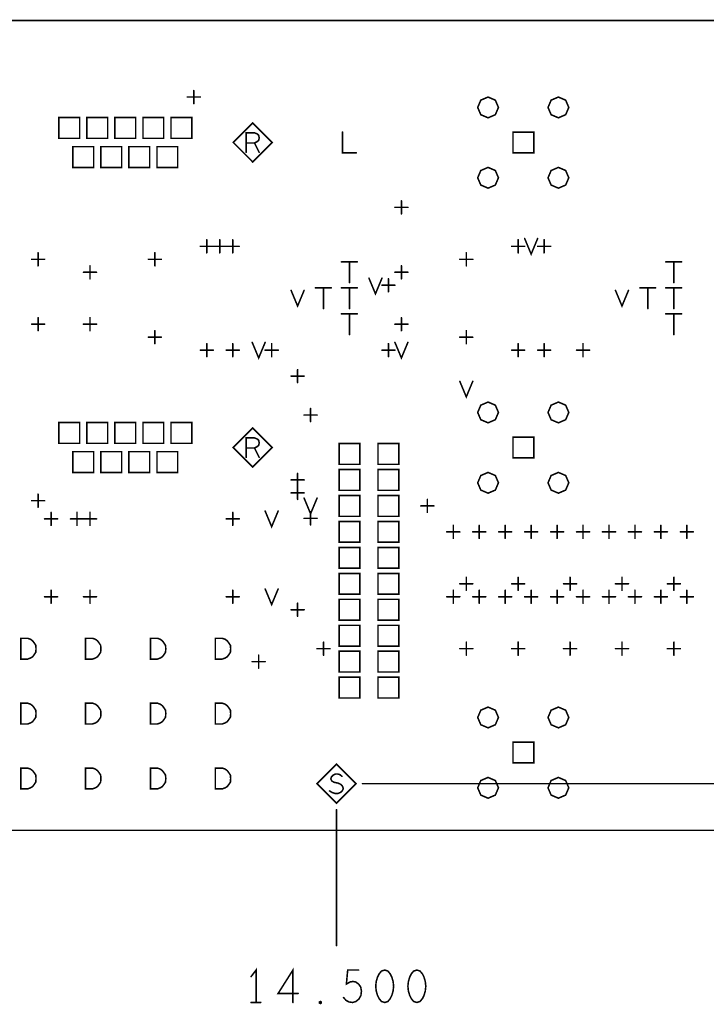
# Model space of a CAD drawing. Extents: x 28 to 61, y 24.9 to 46.
# Tile 28 of 59: x 43.8 to 46.4, y 28.8 to 32.6. Entities that reach past the tile are written whole.
import ezdxf

# ---------------------------------------------------------------- set-up
doc = ezdxf.new("R2010")
doc.units = 0
doc.layers.add('1', color=2, linetype='CONTINUOUS')

msp = doc.modelspace()

# ---------------------------------------------------------------- linework, layer by layer
at = {"layer": '1', "const_width": 0.006}
for points in [[(30.49, 29.465), (47.43, 29.465), (47.43, 32.585), (30.49, 32.585), (30.49, 29.465)], [(44.44, 32.265), (44.44, 32.315)], [(44.415, 32.29), (44.465, 32.29)], [(45.614, 32.25), (45.602, 32.278), (45.574, 32.29), (45.546, 32.278), (45.534, 32.25), (45.546, 32.222), (45.574, 32.21), (45.602, 32.222), (45.614, 32.25)], [(45.885, 32.25), (45.873, 32.278), (45.845, 32.29), (45.817, 32.278), (45.805, 32.25), (45.817, 32.222), (45.845, 32.21), (45.873, 32.222), (45.885, 32.25)], [(43.92, 32.131), (44, 32.131), (44, 32.211), (43.92, 32.211), (43.92, 32.131)], [(44.028, 32.131), (44.108, 32.131), (44.108, 32.211), (44.028, 32.211), (44.028, 32.131)], [(44.136, 32.131), (44.216, 32.131), (44.216, 32.211), (44.136, 32.211), (44.136, 32.131)], [(44.244, 32.131), (44.324, 32.131), (44.324, 32.211), (44.244, 32.211), (44.244, 32.131)], [(44.352, 32.131), (44.432, 32.131), (44.432, 32.211), (44.352, 32.211), (44.352, 32.131)], [(44.742, 32.115), (44.667, 32.19), (44.592, 32.115), (44.667, 32.04), (44.742, 32.115)], [(44.642, 32.077), (44.642, 32.152), (44.674, 32.152), (44.684, 32.148), (44.69, 32.143), (44.692, 32.133), (44.69, 32.123), (44.682, 32.117), (44.674, 32.113), (44.642, 32.113)], [(45.013, 32.155), (45.013, 32.075), (45.066, 32.075)], [(45.67, 32.075), (45.75, 32.075), (45.75, 32.155), (45.67, 32.155), (45.67, 32.075)], [(43.974, 32.019), (44.054, 32.019), (44.054, 32.099), (43.974, 32.099), (43.974, 32.019)], [(44.082, 32.019), (44.162, 32.019), (44.162, 32.099), (44.082, 32.099), (44.082, 32.019)], [(44.19, 32.019), (44.27, 32.019), (44.27, 32.099), (44.19, 32.099), (44.19, 32.019)], [(44.298, 32.019), (44.378, 32.019), (44.378, 32.099), (44.298, 32.099), (44.298, 32.019)], [(44.674, 32.113), (44.692, 32.077)], [(45.614, 31.979), (45.602, 32.007), (45.574, 32.019), (45.546, 32.007), (45.534, 31.979), (45.546, 31.951), (45.574, 31.939), (45.602, 31.951), (45.614, 31.979)], [(45.885, 31.979), (45.873, 32.007), (45.845, 32.019), (45.817, 32.007), (45.805, 31.979), (45.817, 31.951), (45.845, 31.939), (45.873, 31.951), (45.885, 31.979)], [(45.215, 31.865), (45.265, 31.865)], [(45.24, 31.84), (45.24, 31.89)], [(45.715, 31.745), (45.74, 31.685), (45.765, 31.745)], [(44.465, 31.715), (44.515, 31.715)], [(44.49, 31.69), (44.49, 31.74)], [(44.515, 31.715), (44.565, 31.715)], [(44.54, 31.69), (44.54, 31.74)], [(44.565, 31.715), (44.615, 31.715)], [(44.59, 31.69), (44.59, 31.74)], [(45.665, 31.715), (45.715, 31.715)], [(45.69, 31.69), (45.69, 31.74)], [(45.765, 31.715), (45.815, 31.715)], [(45.79, 31.69), (45.79, 31.74)], [(43.84, 31.64), (43.84, 31.69)], [(44.29, 31.64), (44.29, 31.69)], [(45.49, 31.64), (45.49, 31.69)], [(43.815, 31.665), (43.865, 31.665)], [(44.04, 31.59), (44.04, 31.64)], [(44.265, 31.665), (44.315, 31.665)], [(45.009, 31.655), (45.07, 31.655)], [(45.04, 31.655), (45.04, 31.575)], [(45.24, 31.59), (45.24, 31.64)], [(45.465, 31.665), (45.515, 31.665)], [(46.259, 31.655), (46.32, 31.655)], [(46.29, 31.655), (46.29, 31.575)], [(44.015, 31.615), (44.065, 31.615)], [(45.215, 31.615), (45.265, 31.615)], [(44.909, 31.555), (44.97, 31.555)], [(44.94, 31.555), (44.94, 31.475)], [(45.009, 31.555), (45.07, 31.555)], [(45.04, 31.555), (45.04, 31.475)], [(45.115, 31.592), (45.14, 31.532), (45.165, 31.592)], [(45.165, 31.565), (45.215, 31.565)], [(45.19, 31.54), (45.19, 31.59)], [(46.159, 31.555), (46.22, 31.555)], [(46.19, 31.555), (46.19, 31.475)], [(46.259, 31.555), (46.32, 31.555)], [(46.29, 31.555), (46.29, 31.475)], [(44.815, 31.545), (44.84, 31.485), (44.865, 31.545)], [(46.065, 31.545), (46.09, 31.485), (46.115, 31.545)], [(45.009, 31.455), (45.07, 31.455)], [(45.04, 31.455), (45.04, 31.375)], [(46.259, 31.455), (46.32, 31.455)], [(46.29, 31.455), (46.29, 31.375)], [(43.815, 31.415), (43.865, 31.415)], [(43.84, 31.39), (43.84, 31.44)], [(44.015, 31.415), (44.065, 31.415)], [(44.04, 31.39), (44.04, 31.44)], [(45.215, 31.415), (45.265, 31.415)], [(45.24, 31.39), (45.24, 31.44)], [(44.29, 31.34), (44.29, 31.39)], [(45.49, 31.34), (45.49, 31.39)], [(44.265, 31.365), (44.315, 31.365)], [(44.49, 31.29), (44.49, 31.34)], [(44.59, 31.29), (44.59, 31.34)], [(44.665, 31.345), (44.69, 31.285), (44.715, 31.345)], [(44.74, 31.29), (44.74, 31.34)], [(45.19, 31.29), (45.19, 31.34)], [(45.215, 31.345), (45.24, 31.285), (45.265, 31.345)], [(45.465, 31.365), (45.515, 31.365)], [(45.69, 31.29), (45.69, 31.34)], [(45.79, 31.29), (45.79, 31.34)], [(45.94, 31.29), (45.94, 31.34)], [(44.465, 31.315), (44.515, 31.315)], [(44.565, 31.315), (44.615, 31.315)], [(44.715, 31.315), (44.765, 31.315)], [(45.165, 31.315), (45.215, 31.315)], [(45.665, 31.315), (45.715, 31.315)], [(45.765, 31.315), (45.815, 31.315)], [(45.915, 31.315), (45.965, 31.315)], [(44.815, 31.215), (44.865, 31.215)], [(44.84, 31.19), (44.84, 31.24)], [(45.465, 31.195), (45.49, 31.135), (45.515, 31.195)], [(45.614, 31.075), (45.602, 31.103), (45.574, 31.115), (45.546, 31.103), (45.534, 31.075), (45.546, 31.047), (45.574, 31.035), (45.602, 31.047), (45.614, 31.075)], [(45.885, 31.075), (45.873, 31.103), (45.845, 31.115), (45.817, 31.103), (45.805, 31.075), (45.817, 31.047), (45.845, 31.035), (45.873, 31.047), (45.885, 31.075)], [(44.865, 31.065), (44.915, 31.065)], [(44.89, 31.04), (44.89, 31.09)], [(43.92, 30.956), (44, 30.956), (44, 31.036), (43.92, 31.036), (43.92, 30.956)], [(44.028, 30.956), (44.108, 30.956), (44.108, 31.036), (44.028, 31.036), (44.028, 30.956)], [(44.136, 30.956), (44.216, 30.956), (44.216, 31.036), (44.136, 31.036), (44.136, 30.956)], [(44.244, 30.956), (44.324, 30.956), (44.324, 31.036), (44.244, 31.036), (44.244, 30.956)], [(44.352, 30.956), (44.432, 30.956), (44.432, 31.036), (44.352, 31.036), (44.352, 30.956)], [(44.742, 30.94), (44.667, 31.015), (44.592, 30.94), (44.667, 30.865), (44.742, 30.94)], [(44.642, 30.902), (44.642, 30.977), (44.674, 30.977), (44.684, 30.973), (44.69, 30.968), (44.692, 30.958), (44.69, 30.948), (44.682, 30.942), (44.674, 30.938), (44.642, 30.938)], [(45, 30.875), (45.08, 30.875), (45.08, 30.955), (45, 30.955), (45, 30.875)], [(45.15, 30.875), (45.23, 30.875), (45.23, 30.955), (45.15, 30.955), (45.15, 30.875)], [(45.67, 30.9), (45.75, 30.9), (45.75, 30.98), (45.67, 30.98), (45.67, 30.9)], [(43.974, 30.844), (44.054, 30.844), (44.054, 30.924), (43.974, 30.924), (43.974, 30.844)], [(44.082, 30.844), (44.162, 30.844), (44.162, 30.924), (44.082, 30.924), (44.082, 30.844)], [(44.19, 30.844), (44.27, 30.844), (44.27, 30.924), (44.19, 30.924), (44.19, 30.844)], [(44.298, 30.844), (44.378, 30.844), (44.378, 30.924), (44.298, 30.924), (44.298, 30.844)], [(44.674, 30.938), (44.692, 30.902)], [(44.84, 30.79), (44.84, 30.84)], [(45, 30.775), (45.08, 30.775), (45.08, 30.855), (45, 30.855), (45, 30.775)], [(45.15, 30.775), (45.23, 30.775), (45.23, 30.855), (45.15, 30.855), (45.15, 30.775)], [(45.614, 30.804), (45.602, 30.832), (45.574, 30.844), (45.546, 30.832), (45.534, 30.804), (45.546, 30.776), (45.574, 30.764), (45.602, 30.776), (45.614, 30.804)], [(45.885, 30.804), (45.873, 30.832), (45.845, 30.844), (45.817, 30.832), (45.805, 30.804), (45.817, 30.776), (45.845, 30.764), (45.873, 30.776), (45.885, 30.804)], [(44.815, 30.815), (44.865, 30.815)], [(43.84, 30.71), (43.84, 30.76)], [(44.815, 30.765), (44.865, 30.765)], [(44.84, 30.74), (44.84, 30.79)], [(43.815, 30.735), (43.865, 30.735)], [(44.865, 30.745), (44.89, 30.685), (44.915, 30.745)], [(45, 30.675), (45.08, 30.675), (45.08, 30.755), (45, 30.755), (45, 30.675)], [(45.15, 30.675), (45.23, 30.675), (45.23, 30.755), (45.15, 30.755), (45.15, 30.675)], [(45.34, 30.69), (45.34, 30.74)], [(43.89, 30.64), (43.89, 30.69)], [(43.99, 30.64), (43.99, 30.69)], [(44.04, 30.64), (44.04, 30.69)], [(44.59, 30.64), (44.59, 30.69)], [(44.715, 30.695), (44.74, 30.635), (44.765, 30.695)], [(44.89, 30.642), (44.89, 30.692)], [(45.315, 30.715), (45.365, 30.715)], [(43.865, 30.665), (43.915, 30.665)], [(43.965, 30.665), (44.015, 30.665)], [(44.015, 30.665), (44.065, 30.665)], [(44.565, 30.665), (44.615, 30.665)], [(44.865, 30.667), (44.915, 30.667)], [(45, 30.575), (45.08, 30.575), (45.08, 30.655), (45, 30.655), (45, 30.575)], [(45.15, 30.575), (45.23, 30.575), (45.23, 30.655), (45.15, 30.655), (45.15, 30.575)], [(45.415, 30.615), (45.465, 30.615)], [(45.44, 30.59), (45.44, 30.64)], [(45.515, 30.615), (45.565, 30.615)], [(45.54, 30.59), (45.54, 30.64)], [(45.615, 30.615), (45.665, 30.615)], [(45.64, 30.59), (45.64, 30.64)], [(45.715, 30.615), (45.765, 30.615)], [(45.74, 30.59), (45.74, 30.64)], [(45.815, 30.615), (45.865, 30.615)], [(45.84, 30.59), (45.84, 30.64)], [(45.915, 30.615), (45.965, 30.615)], [(45.94, 30.59), (45.94, 30.64)], [(46.015, 30.615), (46.065, 30.615)], [(46.04, 30.59), (46.04, 30.64)], [(46.115, 30.615), (46.165, 30.615)], [(46.14, 30.59), (46.14, 30.64)], [(46.215, 30.615), (46.265, 30.615)], [(46.24, 30.59), (46.24, 30.64)], [(46.315, 30.615), (46.365, 30.615)], [(46.34, 30.59), (46.34, 30.64)], [(45, 30.475), (45.08, 30.475), (45.08, 30.555), (45, 30.555), (45, 30.475)], [(45.15, 30.475), (45.23, 30.475), (45.23, 30.555), (45.15, 30.555), (45.15, 30.475)], [(45, 30.375), (45.08, 30.375), (45.08, 30.455), (45, 30.455), (45, 30.375)], [(45.15, 30.375), (45.23, 30.375), (45.23, 30.455), (45.15, 30.455), (45.15, 30.375)], [(45.49, 30.39), (45.49, 30.44)], [(45.69, 30.39), (45.69, 30.44)], [(45.89, 30.39), (45.89, 30.44)], [(46.09, 30.39), (46.09, 30.44)], [(46.29, 30.39), (46.29, 30.44)], [(43.89, 30.34), (43.89, 30.39)], [(44.04, 30.34), (44.04, 30.39)], [(44.59, 30.34), (44.59, 30.39)], [(44.715, 30.395), (44.74, 30.335), (44.765, 30.395)], [(45.44, 30.34), (45.44, 30.39)], [(45.465, 30.415), (45.515, 30.415)], [(45.54, 30.34), (45.54, 30.39)], [(45.64, 30.34), (45.64, 30.39)], [(45.665, 30.415), (45.715, 30.415)], [(45.74, 30.34), (45.74, 30.39)], [(45.84, 30.34), (45.84, 30.39)], [(45.865, 30.415), (45.915, 30.415)], [(45.94, 30.34), (45.94, 30.39)], [(46.04, 30.34), (46.04, 30.39)], [(46.065, 30.415), (46.115, 30.415)], [(46.14, 30.34), (46.14, 30.39)], [(46.24, 30.34), (46.24, 30.39)], [(46.265, 30.415), (46.315, 30.415)], [(46.34, 30.34), (46.34, 30.39)], [(43.865, 30.365), (43.915, 30.365)], [(44.015, 30.365), (44.065, 30.365)], [(44.565, 30.365), (44.615, 30.365)], [(45, 30.275), (45.08, 30.275), (45.08, 30.355), (45, 30.355), (45, 30.275)], [(45.15, 30.275), (45.23, 30.275), (45.23, 30.355), (45.15, 30.355), (45.15, 30.275)], [(45.415, 30.365), (45.465, 30.365)], [(45.515, 30.365), (45.565, 30.365)], [(45.615, 30.365), (45.665, 30.365)], [(45.715, 30.365), (45.765, 30.365)], [(45.815, 30.365), (45.865, 30.365)], [(45.915, 30.365), (45.965, 30.365)], [(46.015, 30.365), (46.065, 30.365)], [(46.115, 30.365), (46.165, 30.365)], [(46.215, 30.365), (46.265, 30.365)], [(46.315, 30.365), (46.365, 30.365)], [(44.815, 30.315), (44.865, 30.315)], [(44.84, 30.29), (44.84, 30.34)], [(45, 30.175), (45.08, 30.175), (45.08, 30.255), (45, 30.255), (45, 30.175)], [(45.15, 30.175), (45.23, 30.175), (45.23, 30.255), (45.15, 30.255), (45.15, 30.175)], [(43.773, 30.125), (43.773, 30.205), (43.8, 30.205), (43.811, 30.201), (43.819, 30.195), (43.825, 30.187), (43.831, 30.178), (43.832, 30.165), (43.831, 30.151), (43.825, 30.142), (43.819, 30.134), (43.811, 30.129), (43.8, 30.125), (43.773, 30.125)], [(44.023, 30.125), (44.023, 30.205), (44.05, 30.205), (44.061, 30.201), (44.069, 30.195), (44.075, 30.187), (44.081, 30.178), (44.082, 30.165), (44.081, 30.151), (44.075, 30.142), (44.069, 30.134), (44.061, 30.129), (44.05, 30.125), (44.023, 30.125)], [(44.273, 30.125), (44.273, 30.205), (44.3, 30.205), (44.311, 30.201), (44.319, 30.195), (44.325, 30.187), (44.331, 30.178), (44.332, 30.165), (44.331, 30.151), (44.325, 30.142), (44.319, 30.134), (44.311, 30.129), (44.3, 30.125), (44.273, 30.125)], [(44.523, 30.125), (44.523, 30.205), (44.55, 30.205), (44.561, 30.201), (44.569, 30.195), (44.575, 30.187), (44.581, 30.178), (44.582, 30.165), (44.581, 30.151), (44.575, 30.142), (44.569, 30.134), (44.561, 30.129), (44.55, 30.125), (44.523, 30.125)], [(44.94, 30.14), (44.94, 30.19)], [(45.49, 30.14), (45.49, 30.19)], [(45.69, 30.14), (45.69, 30.19)], [(45.89, 30.14), (45.89, 30.19)], [(46.09, 30.14), (46.09, 30.19)], [(46.29, 30.14), (46.29, 30.19)], [(44.915, 30.165), (44.965, 30.165)], [(45, 30.075), (45.08, 30.075), (45.08, 30.155), (45, 30.155), (45, 30.075)], [(45.15, 30.075), (45.23, 30.075), (45.23, 30.155), (45.15, 30.155), (45.15, 30.075)], [(45.465, 30.165), (45.515, 30.165)], [(45.665, 30.165), (45.715, 30.165)], [(45.865, 30.165), (45.915, 30.165)], [(46.065, 30.165), (46.115, 30.165)], [(46.265, 30.165), (46.315, 30.165)], [(44.665, 30.115), (44.715, 30.115)], [(44.69, 30.09), (44.69, 30.14)], [(45, 29.975), (45.08, 29.975), (45.08, 30.055), (45, 30.055), (45, 29.975)], [(45.15, 29.975), (45.23, 29.975), (45.23, 30.055), (45.15, 30.055), (45.15, 29.975)], [(43.773, 29.875), (43.773, 29.955), (43.8, 29.955), (43.811, 29.951), (43.819, 29.945), (43.825, 29.937), (43.831, 29.928), (43.832, 29.915), (43.831, 29.901), (43.825, 29.892), (43.819, 29.884), (43.811, 29.879), (43.8, 29.875), (43.773, 29.875)], [(44.023, 29.875), (44.023, 29.955), (44.05, 29.955), (44.061, 29.951), (44.069, 29.945), (44.075, 29.937), (44.081, 29.928), (44.082, 29.915), (44.081, 29.901), (44.075, 29.892), (44.069, 29.884), (44.061, 29.879), (44.05, 29.875), (44.023, 29.875)], [(44.273, 29.875), (44.273, 29.955), (44.3, 29.955), (44.311, 29.951), (44.319, 29.945), (44.325, 29.937), (44.331, 29.928), (44.332, 29.915), (44.331, 29.901), (44.325, 29.892), (44.319, 29.884), (44.311, 29.879), (44.3, 29.875), (44.273, 29.875)], [(44.523, 29.875), (44.523, 29.955), (44.55, 29.955), (44.561, 29.951), (44.569, 29.945), (44.575, 29.937), (44.581, 29.928), (44.582, 29.915), (44.581, 29.901), (44.575, 29.892), (44.569, 29.884), (44.561, 29.879), (44.55, 29.875), (44.523, 29.875)], [(45.614, 29.9), (45.602, 29.928), (45.574, 29.94), (45.546, 29.928), (45.534, 29.9), (45.546, 29.872), (45.574, 29.86), (45.602, 29.872), (45.614, 29.9)], [(45.885, 29.9), (45.873, 29.928), (45.845, 29.94), (45.817, 29.928), (45.805, 29.9), (45.817, 29.872), (45.845, 29.86), (45.873, 29.872), (45.885, 29.9)], [(45.67, 29.725), (45.75, 29.725), (45.75, 29.805), (45.67, 29.805), (45.67, 29.725)], [(43.773, 29.625), (43.773, 29.705), (43.8, 29.705), (43.811, 29.701), (43.819, 29.695), (43.825, 29.687), (43.831, 29.678), (43.832, 29.665), (43.831, 29.651), (43.825, 29.642), (43.819, 29.634), (43.811, 29.629), (43.8, 29.625), (43.773, 29.625)], [(44.023, 29.625), (44.023, 29.705), (44.05, 29.705), (44.061, 29.701), (44.069, 29.695), (44.075, 29.687), (44.081, 29.678), (44.082, 29.665), (44.081, 29.651), (44.075, 29.642), (44.069, 29.634), (44.061, 29.629), (44.05, 29.625), (44.023, 29.625)], [(44.273, 29.625), (44.273, 29.705), (44.3, 29.705), (44.311, 29.701), (44.319, 29.695), (44.325, 29.687), (44.331, 29.678), (44.332, 29.665), (44.331, 29.651), (44.325, 29.642), (44.319, 29.634), (44.311, 29.629), (44.3, 29.625), (44.273, 29.625)], [(44.523, 29.625), (44.523, 29.705), (44.55, 29.705), (44.561, 29.701), (44.569, 29.695), (44.575, 29.687), (44.581, 29.678), (44.582, 29.665), (44.581, 29.651), (44.575, 29.642), (44.569, 29.634), (44.561, 29.629), (44.55, 29.625), (44.523, 29.625)], [(45.065, 29.645), (44.99, 29.72), (44.915, 29.645), (44.99, 29.57), (45.065, 29.645)], [(44.963, 29.617), (44.973, 29.611), (44.985, 29.607), (44.995, 29.607), (45.005, 29.611), (45.012, 29.617), (45.016, 29.626), (45.013, 29.635), (45.007, 29.642), (44.996, 29.647), (44.981, 29.65), (44.972, 29.655), (44.968, 29.663), (44.971, 29.672), (44.977, 29.678), (44.986, 29.682), (44.995, 29.682), (45.003, 29.68), (45.011, 29.673)], [(45.614, 29.629), (45.602, 29.657), (45.574, 29.669), (45.546, 29.657), (45.534, 29.629), (45.546, 29.601), (45.574, 29.589), (45.602, 29.601), (45.614, 29.629)], [(45.885, 29.629), (45.873, 29.657), (45.845, 29.669), (45.817, 29.657), (45.805, 29.629), (45.817, 29.601), (45.845, 29.589), (45.873, 29.601), (45.885, 29.629)], [(47.663, 29.645), (45.09, 29.645)], [(44.99, 29.545), (44.99, 29.021)], [(44.68, 28.802), (44.68, 28.927), (44.661, 28.902)], [(44.822, 28.802), (44.822, 28.927), (44.765, 28.837), (44.842, 28.837)], [(45.017, 28.821), (45.027, 28.81), (45.038, 28.804), (45.052, 28.802), (45.065, 28.806), (45.076, 28.815), (45.084, 28.829), (45.086, 28.846), (45.083, 28.862), (45.075, 28.873), (45.064, 28.881), (45.053, 28.883), (45.042, 28.881), (45.028, 28.873), (45.033, 28.927), (45.075, 28.927)], [(45.176, 28.927), (45.163, 28.923), (45.154, 28.912), (45.148, 28.9), (45.143, 28.883), (45.141, 28.865), (45.143, 28.846), (45.148, 28.829), (45.154, 28.817), (45.163, 28.806), (45.176, 28.802), (45.188, 28.806), (45.197, 28.817), (45.203, 28.829), (45.208, 28.846), (45.21, 28.865), (45.208, 28.883), (45.203, 28.9), (45.197, 28.912), (45.188, 28.923), (45.176, 28.927)], [(45.3, 28.927), (45.287, 28.923), (45.278, 28.912), (45.272, 28.9), (45.267, 28.883), (45.265, 28.865), (45.267, 28.846), (45.272, 28.829), (45.278, 28.817), (45.287, 28.806), (45.3, 28.802), (45.312, 28.806), (45.321, 28.817), (45.327, 28.829), (45.332, 28.846), (45.334, 28.865), (45.332, 28.883), (45.327, 28.9), (45.321, 28.912), (45.312, 28.923), (45.3, 28.927)], [(44.661, 28.802), (44.698, 28.802)], [(44.928, 28.798), (44.924, 28.8), (44.924, 28.804), (44.928, 28.806), (44.931, 28.804), (44.931, 28.8), (44.928, 28.798)]]:
    msp.add_lwpolyline(points, dxfattribs=at)
at = {"layer": '1', "const_width": 0.003}
for points in [[(44.4415, 32.315, 1), (44.4385, 32.315, 1)], [(44.4165, 32.29, 1), (44.4135, 32.29, 1)], [(44.4665, 32.29, 1), (44.4635, 32.29, 1)], [(44.4415, 32.265, 1), (44.4385, 32.265, 1)], [(45.6155, 32.25, 1), (45.6125, 32.25, 1)], [(45.6155, 32.25, 1), (45.6125, 32.25, 1)], [(45.8865, 32.25, 1), (45.8835, 32.25, 1)], [(45.8865, 32.25, 1), (45.8835, 32.25, 1)], [(43.9215, 32.131, 1), (43.9185, 32.131, 1)], [(43.9215, 32.131, 1), (43.9185, 32.131, 1)], [(44.0295, 32.131, 1), (44.0265, 32.131, 1)], [(44.0295, 32.131, 1), (44.0265, 32.131, 1)], [(44.1375, 32.131, 1), (44.1345, 32.131, 1)], [(44.1375, 32.131, 1), (44.1345, 32.131, 1)], [(44.2455, 32.131, 1), (44.2425, 32.131, 1)], [(44.2455, 32.131, 1), (44.2425, 32.131, 1)], [(44.3535, 32.131, 1), (44.3505, 32.131, 1)], [(44.3535, 32.131, 1), (44.3505, 32.131, 1)], [(45.0145, 32.155, 1), (45.0115, 32.155, 1)], [(44.6435, 32.113, 1), (44.6405, 32.113, 1)], [(44.6755, 32.113, 1), (44.6725, 32.113, 1)], [(44.7435, 32.115, 1), (44.7405, 32.115, 1)], [(44.7435, 32.115, 1), (44.7405, 32.115, 1)], [(44.6435, 32.077, 1), (44.6405, 32.077, 1)], [(44.6935, 32.077, 1), (44.6905, 32.077, 1)], [(45.0675, 32.075, 1), (45.0645, 32.075, 1)], [(45.6715, 32.075, 1), (45.6685, 32.075, 1)], [(45.6715, 32.075, 1), (45.6685, 32.075, 1)], [(43.9755, 32.019, 1), (43.9725, 32.019, 1)], [(43.9755, 32.019, 1), (43.9725, 32.019, 1)], [(44.0835, 32.019, 1), (44.0805, 32.019, 1)], [(44.0835, 32.019, 1), (44.0805, 32.019, 1)], [(44.1915, 32.019, 1), (44.1885, 32.019, 1)], [(44.1915, 32.019, 1), (44.1885, 32.019, 1)], [(44.2995, 32.019, 1), (44.2965, 32.019, 1)], [(44.2995, 32.019, 1), (44.2965, 32.019, 1)], [(45.6155, 31.979, 1), (45.6125, 31.979, 1)], [(45.6155, 31.979, 1), (45.6125, 31.979, 1)], [(45.8865, 31.979, 1), (45.8835, 31.979, 1)], [(45.8865, 31.979, 1), (45.8835, 31.979, 1)], [(45.2165, 31.865, 1), (45.2135, 31.865, 1)], [(45.2415, 31.89, 1), (45.2385, 31.89, 1)], [(45.2665, 31.865, 1), (45.2635, 31.865, 1)], [(45.2415, 31.84, 1), (45.2385, 31.84, 1)], [(45.7165, 31.745, 1), (45.7135, 31.745, 1)], [(45.7665, 31.745, 1), (45.7635, 31.745, 1)], [(44.4665, 31.715, 1), (44.4635, 31.715, 1)], [(44.4915, 31.74, 1), (44.4885, 31.74, 1)], [(44.5165, 31.715, 1), (44.5135, 31.715, 1)], [(44.5165, 31.715, 1), (44.5135, 31.715, 1)], [(44.5415, 31.74, 1), (44.5385, 31.74, 1)], [(44.5665, 31.715, 1), (44.5635, 31.715, 1)], [(44.5665, 31.715, 1), (44.5635, 31.715, 1)], [(44.5915, 31.74, 1), (44.5885, 31.74, 1)], [(44.6165, 31.715, 1), (44.6135, 31.715, 1)], [(45.6665, 31.715, 1), (45.6635, 31.715, 1)], [(45.6915, 31.74, 1), (45.6885, 31.74, 1)], [(45.7165, 31.715, 1), (45.7135, 31.715, 1)], [(45.7665, 31.715, 1), (45.7635, 31.715, 1)], [(45.7915, 31.74, 1), (45.7885, 31.74, 1)], [(45.8165, 31.715, 1), (45.8135, 31.715, 1)], [(43.8415, 31.69, 1), (43.8385, 31.69, 1)], [(44.2915, 31.69, 1), (44.2885, 31.69, 1)], [(44.4915, 31.69, 1), (44.4885, 31.69, 1)], [(44.5415, 31.69, 1), (44.5385, 31.69, 1)], [(44.5915, 31.69, 1), (44.5885, 31.69, 1)], [(45.4915, 31.69, 1), (45.4885, 31.69, 1)], [(45.6915, 31.69, 1), (45.6885, 31.69, 1)], [(45.7915, 31.69, 1), (45.7885, 31.69, 1)], [(43.8165, 31.665, 1), (43.8135, 31.665, 1)], [(43.8415, 31.64, 1), (43.8385, 31.64, 1)], [(43.8665, 31.665, 1), (43.8635, 31.665, 1)], [(44.0415, 31.64, 1), (44.0385, 31.64, 1)], [(44.2665, 31.665, 1), (44.2635, 31.665, 1)], [(44.2915, 31.64, 1), (44.2885, 31.64, 1)], [(44.3165, 31.665, 1), (44.3135, 31.665, 1)], [(45.0105, 31.655, 1), (45.0075, 31.655, 1)], [(45.0415, 31.655, 1), (45.0385, 31.655, 1)], [(45.0715, 31.655, 1), (45.0685, 31.655, 1)], [(45.2415, 31.64, 1), (45.2385, 31.64, 1)], [(45.4665, 31.665, 1), (45.4635, 31.665, 1)], [(45.4915, 31.64, 1), (45.4885, 31.64, 1)], [(45.5165, 31.665, 1), (45.5135, 31.665, 1)], [(46.2605, 31.655, 1), (46.2575, 31.655, 1)], [(46.2915, 31.655, 1), (46.2885, 31.655, 1)], [(46.3215, 31.655, 1), (46.3185, 31.655, 1)], [(44.0165, 31.615, 1), (44.0135, 31.615, 1)], [(44.0665, 31.615, 1), (44.0635, 31.615, 1)], [(45.2165, 31.615, 1), (45.2135, 31.615, 1)], [(45.2665, 31.615, 1), (45.2635, 31.615, 1)], [(44.0415, 31.59, 1), (44.0385, 31.59, 1)], [(44.9105, 31.555, 1), (44.9075, 31.555, 1)], [(44.9415, 31.555, 1), (44.9385, 31.555, 1)], [(44.9715, 31.555, 1), (44.9685, 31.555, 1)], [(45.0105, 31.555, 1), (45.0075, 31.555, 1)], [(45.0415, 31.575, 1), (45.0385, 31.575, 1)], [(45.0415, 31.555, 1), (45.0385, 31.555, 1)], [(45.0715, 31.555, 1), (45.0685, 31.555, 1)], [(45.1165, 31.592, 1), (45.1135, 31.592, 1)], [(45.1665, 31.592, 1), (45.1635, 31.592, 1)], [(45.1665, 31.565, 1), (45.1635, 31.565, 1)], [(45.1915, 31.59, 1), (45.1885, 31.59, 1)], [(45.2165, 31.565, 1), (45.2135, 31.565, 1)], [(45.2415, 31.59, 1), (45.2385, 31.59, 1)], [(46.1605, 31.555, 1), (46.1575, 31.555, 1)], [(46.1915, 31.555, 1), (46.1885, 31.555, 1)], [(46.2215, 31.555, 1), (46.2185, 31.555, 1)], [(46.2605, 31.555, 1), (46.2575, 31.555, 1)], [(46.2915, 31.575, 1), (46.2885, 31.575, 1)], [(46.2915, 31.555, 1), (46.2885, 31.555, 1)], [(46.3215, 31.555, 1), (46.3185, 31.555, 1)], [(44.8165, 31.545, 1), (44.8135, 31.545, 1)], [(44.8665, 31.545, 1), (44.8635, 31.545, 1)], [(45.1915, 31.54, 1), (45.1885, 31.54, 1)], [(46.0665, 31.545, 1), (46.0635, 31.545, 1)], [(46.1165, 31.545, 1), (46.1135, 31.545, 1)], [(44.9415, 31.475, 1), (44.9385, 31.475, 1)], [(45.0105, 31.455, 1), (45.0075, 31.455, 1)], [(45.0415, 31.475, 1), (45.0385, 31.475, 1)], [(45.0415, 31.455, 1), (45.0385, 31.455, 1)], [(45.0715, 31.455, 1), (45.0685, 31.455, 1)], [(46.1915, 31.475, 1), (46.1885, 31.475, 1)], [(46.2605, 31.455, 1), (46.2575, 31.455, 1)], [(46.2915, 31.475, 1), (46.2885, 31.475, 1)], [(46.2915, 31.455, 1), (46.2885, 31.455, 1)], [(46.3215, 31.455, 1), (46.3185, 31.455, 1)], [(43.8165, 31.415, 1), (43.8135, 31.415, 1)], [(43.8415, 31.44, 1), (43.8385, 31.44, 1)], [(43.8665, 31.415, 1), (43.8635, 31.415, 1)], [(44.0165, 31.415, 1), (44.0135, 31.415, 1)], [(44.0415, 31.44, 1), (44.0385, 31.44, 1)], [(44.0665, 31.415, 1), (44.0635, 31.415, 1)], [(45.2165, 31.415, 1), (45.2135, 31.415, 1)], [(45.2415, 31.44, 1), (45.2385, 31.44, 1)], [(45.2665, 31.415, 1), (45.2635, 31.415, 1)], [(43.8415, 31.39, 1), (43.8385, 31.39, 1)], [(44.0415, 31.39, 1), (44.0385, 31.39, 1)], [(44.2915, 31.39, 1), (44.2885, 31.39, 1)], [(45.0415, 31.375, 1), (45.0385, 31.375, 1)], [(45.2415, 31.39, 1), (45.2385, 31.39, 1)], [(45.4915, 31.39, 1), (45.4885, 31.39, 1)], [(46.2915, 31.375, 1), (46.2885, 31.375, 1)], [(44.2665, 31.365, 1), (44.2635, 31.365, 1)], [(44.2915, 31.34, 1), (44.2885, 31.34, 1)], [(44.3165, 31.365, 1), (44.3135, 31.365, 1)], [(44.4915, 31.34, 1), (44.4885, 31.34, 1)], [(44.5915, 31.34, 1), (44.5885, 31.34, 1)], [(44.6665, 31.345, 1), (44.6635, 31.345, 1)], [(44.7165, 31.345, 1), (44.7135, 31.345, 1)], [(44.7415, 31.34, 1), (44.7385, 31.34, 1)], [(45.1915, 31.34, 1), (45.1885, 31.34, 1)], [(45.2165, 31.345, 1), (45.2135, 31.345, 1)], [(45.2665, 31.345, 1), (45.2635, 31.345, 1)], [(45.4665, 31.365, 1), (45.4635, 31.365, 1)], [(45.4915, 31.34, 1), (45.4885, 31.34, 1)], [(45.5165, 31.365, 1), (45.5135, 31.365, 1)], [(45.6915, 31.34, 1), (45.6885, 31.34, 1)], [(45.7915, 31.34, 1), (45.7885, 31.34, 1)], [(45.9415, 31.34, 1), (45.9385, 31.34, 1)], [(44.4665, 31.315, 1), (44.4635, 31.315, 1)], [(44.4915, 31.29, 1), (44.4885, 31.29, 1)], [(44.5165, 31.315, 1), (44.5135, 31.315, 1)], [(44.5665, 31.315, 1), (44.5635, 31.315, 1)], [(44.5915, 31.29, 1), (44.5885, 31.29, 1)], [(44.6165, 31.315, 1), (44.6135, 31.315, 1)], [(44.7165, 31.315, 1), (44.7135, 31.315, 1)], [(44.7415, 31.29, 1), (44.7385, 31.29, 1)], [(44.7665, 31.315, 1), (44.7635, 31.315, 1)], [(45.1665, 31.315, 1), (45.1635, 31.315, 1)], [(45.1915, 31.29, 1), (45.1885, 31.29, 1)], [(45.2165, 31.315, 1), (45.2135, 31.315, 1)], [(45.6665, 31.315, 1), (45.6635, 31.315, 1)], [(45.6915, 31.29, 1), (45.6885, 31.29, 1)], [(45.7165, 31.315, 1), (45.7135, 31.315, 1)], [(45.7665, 31.315, 1), (45.7635, 31.315, 1)], [(45.7915, 31.29, 1), (45.7885, 31.29, 1)], [(45.8165, 31.315, 1), (45.8135, 31.315, 1)], [(45.9165, 31.315, 1), (45.9135, 31.315, 1)], [(45.9415, 31.29, 1), (45.9385, 31.29, 1)], [(45.9665, 31.315, 1), (45.9635, 31.315, 1)], [(44.8165, 31.215, 1), (44.8135, 31.215, 1)], [(44.8415, 31.24, 1), (44.8385, 31.24, 1)], [(44.8665, 31.215, 1), (44.8635, 31.215, 1)], [(44.8415, 31.19, 1), (44.8385, 31.19, 1)], [(45.4665, 31.195, 1), (45.4635, 31.195, 1)], [(45.5165, 31.195, 1), (45.5135, 31.195, 1)], [(44.8665, 31.065, 1), (44.8635, 31.065, 1)], [(44.8915, 31.09, 1), (44.8885, 31.09, 1)], [(44.9165, 31.065, 1), (44.9135, 31.065, 1)], [(45.6155, 31.075, 1), (45.6125, 31.075, 1)], [(45.6155, 31.075, 1), (45.6125, 31.075, 1)], [(45.8865, 31.075, 1), (45.8835, 31.075, 1)], [(45.8865, 31.075, 1), (45.8835, 31.075, 1)], [(44.8915, 31.04, 1), (44.8885, 31.04, 1)], [(43.9215, 30.956, 1), (43.9185, 30.956, 1)], [(43.9215, 30.956, 1), (43.9185, 30.956, 1)], [(44.0295, 30.956, 1), (44.0265, 30.956, 1)], [(44.0295, 30.956, 1), (44.0265, 30.956, 1)], [(44.1375, 30.956, 1), (44.1345, 30.956, 1)], [(44.1375, 30.956, 1), (44.1345, 30.956, 1)], [(44.2455, 30.956, 1), (44.2425, 30.956, 1)], [(44.2455, 30.956, 1), (44.2425, 30.956, 1)], [(44.3535, 30.956, 1), (44.3505, 30.956, 1)], [(44.3535, 30.956, 1), (44.3505, 30.956, 1)], [(44.6435, 30.938, 1), (44.6405, 30.938, 1)], [(44.6755, 30.938, 1), (44.6725, 30.938, 1)], [(44.7435, 30.94, 1), (44.7405, 30.94, 1)], [(44.7435, 30.94, 1), (44.7405, 30.94, 1)], [(44.6435, 30.902, 1), (44.6405, 30.902, 1)], [(44.6935, 30.902, 1), (44.6905, 30.902, 1)], [(45.0015, 30.875, 1), (44.9985, 30.875, 1)], [(45.0015, 30.875, 1), (44.9985, 30.875, 1)], [(45.1515, 30.875, 1), (45.1485, 30.875, 1)], [(45.1515, 30.875, 1), (45.1485, 30.875, 1)], [(45.6715, 30.9, 1), (45.6685, 30.9, 1)], [(45.6715, 30.9, 1), (45.6685, 30.9, 1)], [(43.9755, 30.844, 1), (43.9725, 30.844, 1)], [(43.9755, 30.844, 1), (43.9725, 30.844, 1)], [(44.0835, 30.844, 1), (44.0805, 30.844, 1)], [(44.0835, 30.844, 1), (44.0805, 30.844, 1)], [(44.1915, 30.844, 1), (44.1885, 30.844, 1)], [(44.1915, 30.844, 1), (44.1885, 30.844, 1)], [(44.2995, 30.844, 1), (44.2965, 30.844, 1)], [(44.2995, 30.844, 1), (44.2965, 30.844, 1)], [(44.8415, 30.84, 1), (44.8385, 30.84, 1)], [(44.8165, 30.815, 1), (44.8135, 30.815, 1)], [(44.8665, 30.815, 1), (44.8635, 30.815, 1)], [(45.6155, 30.804, 1), (45.6125, 30.804, 1)], [(45.6155, 30.804, 1), (45.6125, 30.804, 1)], [(45.8865, 30.804, 1), (45.8835, 30.804, 1)], [(45.8865, 30.804, 1), (45.8835, 30.804, 1)], [(43.8415, 30.76, 1), (43.8385, 30.76, 1)], [(44.8165, 30.765, 1), (44.8135, 30.765, 1)], [(44.8415, 30.79, 1), (44.8385, 30.79, 1)], [(44.8415, 30.79, 1), (44.8385, 30.79, 1)], [(44.8665, 30.765, 1), (44.8635, 30.765, 1)], [(45.0015, 30.775, 1), (44.9985, 30.775, 1)], [(45.0015, 30.775, 1), (44.9985, 30.775, 1)], [(45.1515, 30.775, 1), (45.1485, 30.775, 1)], [(45.1515, 30.775, 1), (45.1485, 30.775, 1)], [(43.8165, 30.735, 1), (43.8135, 30.735, 1)], [(43.8665, 30.735, 1), (43.8635, 30.735, 1)], [(44.8415, 30.74, 1), (44.8385, 30.74, 1)], [(44.8665, 30.745, 1), (44.8635, 30.745, 1)], [(44.9165, 30.745, 1), (44.9135, 30.745, 1)], [(45.3415, 30.74, 1), (45.3385, 30.74, 1)], [(43.8415, 30.71, 1), (43.8385, 30.71, 1)], [(43.8915, 30.69, 1), (43.8885, 30.69, 1)], [(43.9915, 30.69, 1), (43.9885, 30.69, 1)], [(44.0415, 30.69, 1), (44.0385, 30.69, 1)], [(44.5915, 30.69, 1), (44.5885, 30.69, 1)], [(44.7165, 30.695, 1), (44.7135, 30.695, 1)], [(44.7665, 30.695, 1), (44.7635, 30.695, 1)], [(44.8915, 30.692, 1), (44.8885, 30.692, 1)], [(45.3165, 30.715, 1), (45.3135, 30.715, 1)], [(45.3415, 30.69, 1), (45.3385, 30.69, 1)], [(45.3665, 30.715, 1), (45.3635, 30.715, 1)], [(43.8665, 30.665, 1), (43.8635, 30.665, 1)], [(43.9165, 30.665, 1), (43.9135, 30.665, 1)], [(43.9665, 30.665, 1), (43.9635, 30.665, 1)], [(44.0165, 30.665, 1), (44.0135, 30.665, 1)], [(44.0165, 30.665, 1), (44.0135, 30.665, 1)], [(44.0665, 30.665, 1), (44.0635, 30.665, 1)], [(44.5665, 30.665, 1), (44.5635, 30.665, 1)], [(44.6165, 30.665, 1), (44.6135, 30.665, 1)], [(44.8665, 30.667, 1), (44.8635, 30.667, 1)], [(44.9165, 30.667, 1), (44.9135, 30.667, 1)], [(45.0015, 30.675, 1), (44.9985, 30.675, 1)], [(45.0015, 30.675, 1), (44.9985, 30.675, 1)], [(45.1515, 30.675, 1), (45.1485, 30.675, 1)], [(45.1515, 30.675, 1), (45.1485, 30.675, 1)], [(43.8915, 30.64, 1), (43.8885, 30.64, 1)], [(43.9915, 30.64, 1), (43.9885, 30.64, 1)], [(44.0415, 30.64, 1), (44.0385, 30.64, 1)], [(44.5915, 30.64, 1), (44.5885, 30.64, 1)], [(44.8915, 30.642, 1), (44.8885, 30.642, 1)], [(45.4165, 30.615, 1), (45.4135, 30.615, 1)], [(45.4415, 30.64, 1), (45.4385, 30.64, 1)], [(45.4665, 30.615, 1), (45.4635, 30.615, 1)], [(45.5165, 30.615, 1), (45.5135, 30.615, 1)], [(45.5415, 30.64, 1), (45.5385, 30.64, 1)], [(45.5665, 30.615, 1), (45.5635, 30.615, 1)], [(45.6165, 30.615, 1), (45.6135, 30.615, 1)], [(45.6415, 30.64, 1), (45.6385, 30.64, 1)], [(45.6665, 30.615, 1), (45.6635, 30.615, 1)], [(45.7165, 30.615, 1), (45.7135, 30.615, 1)], [(45.7415, 30.64, 1), (45.7385, 30.64, 1)], [(45.7665, 30.615, 1), (45.7635, 30.615, 1)], [(45.8165, 30.615, 1), (45.8135, 30.615, 1)], [(45.8415, 30.64, 1), (45.8385, 30.64, 1)], [(45.8665, 30.615, 1), (45.8635, 30.615, 1)], [(45.9165, 30.615, 1), (45.9135, 30.615, 1)], [(45.9415, 30.64, 1), (45.9385, 30.64, 1)], [(45.9665, 30.615, 1), (45.9635, 30.615, 1)], [(46.0165, 30.615, 1), (46.0135, 30.615, 1)], [(46.0415, 30.64, 1), (46.0385, 30.64, 1)], [(46.0665, 30.615, 1), (46.0635, 30.615, 1)], [(46.1165, 30.615, 1), (46.1135, 30.615, 1)], [(46.1415, 30.64, 1), (46.1385, 30.64, 1)], [(46.1665, 30.615, 1), (46.1635, 30.615, 1)], [(46.2165, 30.615, 1), (46.2135, 30.615, 1)], [(46.2415, 30.64, 1), (46.2385, 30.64, 1)], [(46.2665, 30.615, 1), (46.2635, 30.615, 1)], [(46.3165, 30.615, 1), (46.3135, 30.615, 1)], [(46.3415, 30.64, 1), (46.3385, 30.64, 1)], [(46.3665, 30.615, 1), (46.3635, 30.615, 1)], [(45.0015, 30.575, 1), (44.9985, 30.575, 1)], [(45.0015, 30.575, 1), (44.9985, 30.575, 1)], [(45.1515, 30.575, 1), (45.1485, 30.575, 1)], [(45.1515, 30.575, 1), (45.1485, 30.575, 1)], [(45.4415, 30.59, 1), (45.4385, 30.59, 1)], [(45.5415, 30.59, 1), (45.5385, 30.59, 1)], [(45.6415, 30.59, 1), (45.6385, 30.59, 1)], [(45.7415, 30.59, 1), (45.7385, 30.59, 1)], [(45.8415, 30.59, 1), (45.8385, 30.59, 1)], [(45.9415, 30.59, 1), (45.9385, 30.59, 1)], [(46.0415, 30.59, 1), (46.0385, 30.59, 1)], [(46.1415, 30.59, 1), (46.1385, 30.59, 1)], [(46.2415, 30.59, 1), (46.2385, 30.59, 1)], [(46.3415, 30.59, 1), (46.3385, 30.59, 1)], [(45.0015, 30.475, 1), (44.9985, 30.475, 1)], [(45.0015, 30.475, 1), (44.9985, 30.475, 1)], [(45.1515, 30.475, 1), (45.1485, 30.475, 1)], [(45.1515, 30.475, 1), (45.1485, 30.475, 1)], [(45.4915, 30.44, 1), (45.4885, 30.44, 1)], [(45.6915, 30.44, 1), (45.6885, 30.44, 1)], [(45.8915, 30.44, 1), (45.8885, 30.44, 1)], [(46.0915, 30.44, 1), (46.0885, 30.44, 1)], [(46.2915, 30.44, 1), (46.2885, 30.44, 1)], [(43.8915, 30.39, 1), (43.8885, 30.39, 1)], [(44.0415, 30.39, 1), (44.0385, 30.39, 1)], [(44.5915, 30.39, 1), (44.5885, 30.39, 1)], [(44.7165, 30.395, 1), (44.7135, 30.395, 1)], [(44.7665, 30.395, 1), (44.7635, 30.395, 1)], [(45.4415, 30.39, 1), (45.4385, 30.39, 1)], [(45.4665, 30.415, 1), (45.4635, 30.415, 1)], [(45.4915, 30.39, 1), (45.4885, 30.39, 1)], [(45.5165, 30.415, 1), (45.5135, 30.415, 1)], [(45.5415, 30.39, 1), (45.5385, 30.39, 1)], [(45.6415, 30.39, 1), (45.6385, 30.39, 1)], [(45.6665, 30.415, 1), (45.6635, 30.415, 1)], [(45.6915, 30.39, 1), (45.6885, 30.39, 1)], [(45.7165, 30.415, 1), (45.7135, 30.415, 1)], [(45.7415, 30.39, 1), (45.7385, 30.39, 1)], [(45.8415, 30.39, 1), (45.8385, 30.39, 1)], [(45.8665, 30.415, 1), (45.8635, 30.415, 1)], [(45.8915, 30.39, 1), (45.8885, 30.39, 1)], [(45.9165, 30.415, 1), (45.9135, 30.415, 1)], [(45.9415, 30.39, 1), (45.9385, 30.39, 1)], [(46.0415, 30.39, 1), (46.0385, 30.39, 1)], [(46.0665, 30.415, 1), (46.0635, 30.415, 1)], [(46.0915, 30.39, 1), (46.0885, 30.39, 1)], [(46.1165, 30.415, 1), (46.1135, 30.415, 1)], [(46.1415, 30.39, 1), (46.1385, 30.39, 1)], [(46.2415, 30.39, 1), (46.2385, 30.39, 1)], [(46.2665, 30.415, 1), (46.2635, 30.415, 1)], [(46.2915, 30.39, 1), (46.2885, 30.39, 1)], [(46.3165, 30.415, 1), (46.3135, 30.415, 1)], [(46.3415, 30.39, 1), (46.3385, 30.39, 1)], [(43.8665, 30.365, 1), (43.8635, 30.365, 1)], [(43.9165, 30.365, 1), (43.9135, 30.365, 1)], [(44.0165, 30.365, 1), (44.0135, 30.365, 1)], [(44.0665, 30.365, 1), (44.0635, 30.365, 1)], [(44.5665, 30.365, 1), (44.5635, 30.365, 1)], [(44.6165, 30.365, 1), (44.6135, 30.365, 1)], [(45.0015, 30.375, 1), (44.9985, 30.375, 1)], [(45.0015, 30.375, 1), (44.9985, 30.375, 1)], [(45.1515, 30.375, 1), (45.1485, 30.375, 1)], [(45.1515, 30.375, 1), (45.1485, 30.375, 1)], [(45.4165, 30.365, 1), (45.4135, 30.365, 1)], [(45.4665, 30.365, 1), (45.4635, 30.365, 1)], [(45.5165, 30.365, 1), (45.5135, 30.365, 1)], [(45.5665, 30.365, 1), (45.5635, 30.365, 1)], [(45.6165, 30.365, 1), (45.6135, 30.365, 1)], [(45.6665, 30.365, 1), (45.6635, 30.365, 1)], [(45.7165, 30.365, 1), (45.7135, 30.365, 1)], [(45.7665, 30.365, 1), (45.7635, 30.365, 1)], [(45.8165, 30.365, 1), (45.8135, 30.365, 1)], [(45.8665, 30.365, 1), (45.8635, 30.365, 1)], [(45.9165, 30.365, 1), (45.9135, 30.365, 1)], [(45.9665, 30.365, 1), (45.9635, 30.365, 1)], [(46.0165, 30.365, 1), (46.0135, 30.365, 1)], [(46.0665, 30.365, 1), (46.0635, 30.365, 1)], [(46.1165, 30.365, 1), (46.1135, 30.365, 1)], [(46.1665, 30.365, 1), (46.1635, 30.365, 1)], [(46.2165, 30.365, 1), (46.2135, 30.365, 1)], [(46.2665, 30.365, 1), (46.2635, 30.365, 1)], [(46.3165, 30.365, 1), (46.3135, 30.365, 1)], [(46.3665, 30.365, 1), (46.3635, 30.365, 1)], [(43.8915, 30.34, 1), (43.8885, 30.34, 1)], [(44.0415, 30.34, 1), (44.0385, 30.34, 1)], [(44.5915, 30.34, 1), (44.5885, 30.34, 1)], [(44.8165, 30.315, 1), (44.8135, 30.315, 1)], [(44.8415, 30.34, 1), (44.8385, 30.34, 1)], [(44.8665, 30.315, 1), (44.8635, 30.315, 1)], [(45.4415, 30.34, 1), (45.4385, 30.34, 1)], [(45.5415, 30.34, 1), (45.5385, 30.34, 1)], [(45.6415, 30.34, 1), (45.6385, 30.34, 1)], [(45.7415, 30.34, 1), (45.7385, 30.34, 1)], [(45.8415, 30.34, 1), (45.8385, 30.34, 1)], [(45.9415, 30.34, 1), (45.9385, 30.34, 1)], [(46.0415, 30.34, 1), (46.0385, 30.34, 1)], [(46.1415, 30.34, 1), (46.1385, 30.34, 1)], [(46.2415, 30.34, 1), (46.2385, 30.34, 1)], [(46.3415, 30.34, 1), (46.3385, 30.34, 1)], [(44.8415, 30.29, 1), (44.8385, 30.29, 1)], [(45.0015, 30.275, 1), (44.9985, 30.275, 1)], [(45.0015, 30.275, 1), (44.9985, 30.275, 1)], [(45.1515, 30.275, 1), (45.1485, 30.275, 1)], [(45.1515, 30.275, 1), (45.1485, 30.275, 1)], [(44.9415, 30.19, 1), (44.9385, 30.19, 1)], [(45.4915, 30.19, 1), (45.4885, 30.19, 1)], [(45.6915, 30.19, 1), (45.6885, 30.19, 1)], [(45.8915, 30.19, 1), (45.8885, 30.19, 1)], [(46.0915, 30.19, 1), (46.0885, 30.19, 1)], [(46.2915, 30.19, 1), (46.2885, 30.19, 1)], [(44.9165, 30.165, 1), (44.9135, 30.165, 1)], [(44.9665, 30.165, 1), (44.9635, 30.165, 1)], [(45.0015, 30.175, 1), (44.9985, 30.175, 1)], [(45.0015, 30.175, 1), (44.9985, 30.175, 1)], [(45.1515, 30.175, 1), (45.1485, 30.175, 1)], [(45.1515, 30.175, 1), (45.1485, 30.175, 1)], [(45.4665, 30.165, 1), (45.4635, 30.165, 1)], [(45.5165, 30.165, 1), (45.5135, 30.165, 1)], [(45.6665, 30.165, 1), (45.6635, 30.165, 1)], [(45.7165, 30.165, 1), (45.7135, 30.165, 1)], [(45.8665, 30.165, 1), (45.8635, 30.165, 1)], [(45.9165, 30.165, 1), (45.9135, 30.165, 1)], [(46.0665, 30.165, 1), (46.0635, 30.165, 1)], [(46.1165, 30.165, 1), (46.1135, 30.165, 1)], [(46.2665, 30.165, 1), (46.2635, 30.165, 1)], [(46.3165, 30.165, 1), (46.3135, 30.165, 1)], [(43.7745, 30.125, 1), (43.7715, 30.125, 1)], [(43.7745, 30.125, 1), (43.7715, 30.125, 1)], [(44.0245, 30.125, 1), (44.0215, 30.125, 1)], [(44.0245, 30.125, 1), (44.0215, 30.125, 1)], [(44.2745, 30.125, 1), (44.2715, 30.125, 1)], [(44.2745, 30.125, 1), (44.2715, 30.125, 1)], [(44.5245, 30.125, 1), (44.5215, 30.125, 1)], [(44.5245, 30.125, 1), (44.5215, 30.125, 1)], [(44.6665, 30.115, 1), (44.6635, 30.115, 1)], [(44.6915, 30.14, 1), (44.6885, 30.14, 1)], [(44.7165, 30.115, 1), (44.7135, 30.115, 1)], [(44.9415, 30.14, 1), (44.9385, 30.14, 1)], [(45.4915, 30.14, 1), (45.4885, 30.14, 1)], [(45.6915, 30.14, 1), (45.6885, 30.14, 1)], [(45.8915, 30.14, 1), (45.8885, 30.14, 1)], [(46.0915, 30.14, 1), (46.0885, 30.14, 1)], [(46.2915, 30.14, 1), (46.2885, 30.14, 1)], [(44.6915, 30.09, 1), (44.6885, 30.09, 1)], [(45.0015, 30.075, 1), (44.9985, 30.075, 1)], [(45.0015, 30.075, 1), (44.9985, 30.075, 1)], [(45.1515, 30.075, 1), (45.1485, 30.075, 1)], [(45.1515, 30.075, 1), (45.1485, 30.075, 1)], [(45.0015, 29.975, 1), (44.9985, 29.975, 1)], [(45.0015, 29.975, 1), (44.9985, 29.975, 1)], [(45.1515, 29.975, 1), (45.1485, 29.975, 1)], [(45.1515, 29.975, 1), (45.1485, 29.975, 1)], [(45.6155, 29.9, 1), (45.6125, 29.9, 1)], [(45.6155, 29.9, 1), (45.6125, 29.9, 1)], [(45.8865, 29.9, 1), (45.8835, 29.9, 1)], [(45.8865, 29.9, 1), (45.8835, 29.9, 1)], [(43.7745, 29.875, 1), (43.7715, 29.875, 1)], [(43.7745, 29.875, 1), (43.7715, 29.875, 1)], [(44.0245, 29.875, 1), (44.0215, 29.875, 1)], [(44.0245, 29.875, 1), (44.0215, 29.875, 1)], [(44.2745, 29.875, 1), (44.2715, 29.875, 1)], [(44.2745, 29.875, 1), (44.2715, 29.875, 1)], [(44.5245, 29.875, 1), (44.5215, 29.875, 1)], [(44.5245, 29.875, 1), (44.5215, 29.875, 1)], [(45.6715, 29.725, 1), (45.6685, 29.725, 1)], [(45.6715, 29.725, 1), (45.6685, 29.725, 1)], [(45.0125, 29.673, 1), (45.0095, 29.673, 1)], [(43.7745, 29.625, 1), (43.7715, 29.625, 1)], [(43.7745, 29.625, 1), (43.7715, 29.625, 1)], [(44.0245, 29.625, 1), (44.0215, 29.625, 1)], [(44.0245, 29.625, 1), (44.0215, 29.625, 1)], [(44.2745, 29.625, 1), (44.2715, 29.625, 1)], [(44.2745, 29.625, 1), (44.2715, 29.625, 1)], [(44.5245, 29.625, 1), (44.5215, 29.625, 1)], [(44.5245, 29.625, 1), (44.5215, 29.625, 1)], [(45.0665, 29.645, 1), (45.0635, 29.645, 1)], [(45.0665, 29.645, 1), (45.0635, 29.645, 1)], [(45.0915, 29.645, 1), (45.0885, 29.645, 1)], [(45.6155, 29.629, 1), (45.6125, 29.629, 1)], [(45.6155, 29.629, 1), (45.6125, 29.629, 1)], [(45.8865, 29.629, 1), (45.8835, 29.629, 1)], [(45.8865, 29.629, 1), (45.8835, 29.629, 1)], [(44.9645, 29.617, 1), (44.9615, 29.617, 1)], [(44.9915, 29.545, 1), (44.9885, 29.545, 1)], [(44.9915, 29.021, 1), (44.9885, 29.021, 1)], [(44.6625, 28.902, 1), (44.6595, 28.902, 1)], [(45.0765, 28.927, 1), (45.0735, 28.927, 1)], [(45.1775, 28.927, 1), (45.1745, 28.927, 1)], [(45.1775, 28.927, 1), (45.1745, 28.927, 1)], [(45.3015, 28.927, 1), (45.2985, 28.927, 1)], [(45.3015, 28.927, 1), (45.2985, 28.927, 1)], [(44.8435, 28.837, 1), (44.8405, 28.837, 1)], [(44.6625, 28.802, 1), (44.6595, 28.802, 1)], [(44.6815, 28.802, 1), (44.6785, 28.802, 1)], [(44.6995, 28.802, 1), (44.6965, 28.802, 1)], [(44.8235, 28.802, 1), (44.8205, 28.802, 1)], [(44.9295, 28.798, 1), (44.9265, 28.798, 1)], [(44.9295, 28.798, 1), (44.9265, 28.798, 1)], [(45.0185, 28.821, 1), (45.0155, 28.821, 1)]]:
    msp.add_lwpolyline(points, format="xyb", close=True, dxfattribs=at)

doc.saveas('drawing.dxf')
